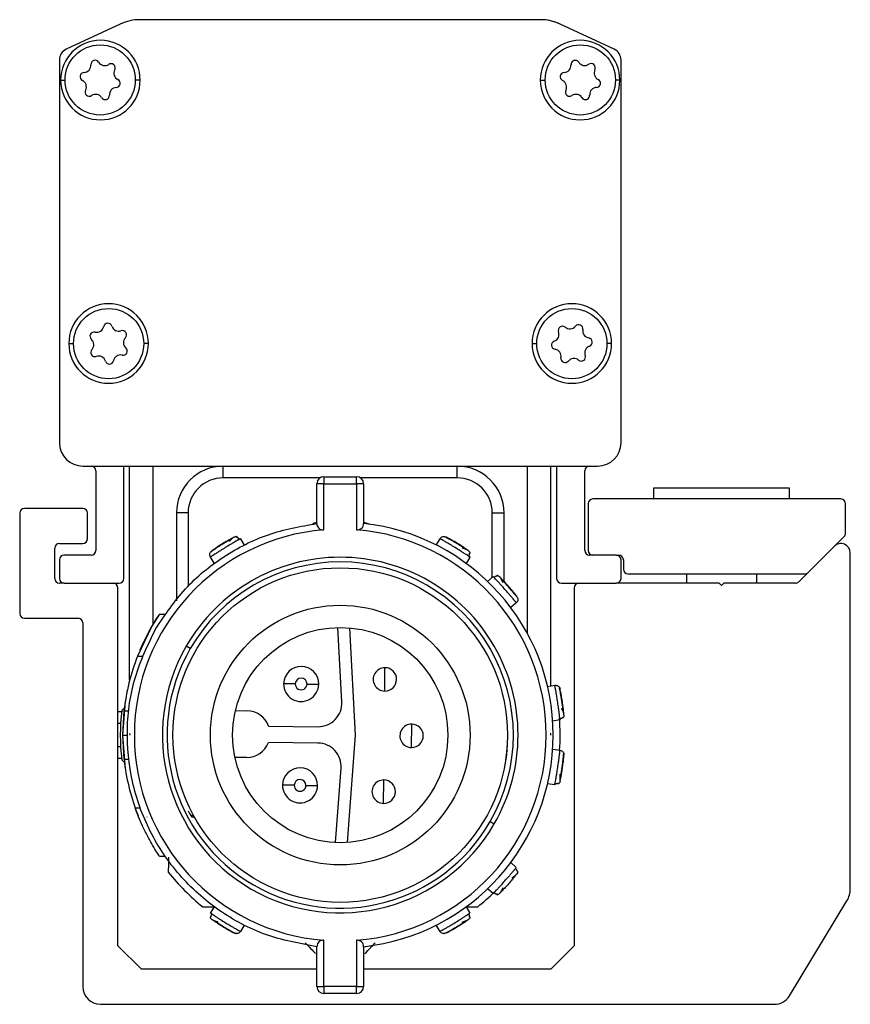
# Model space of a CAD drawing. Header units: millimetres. Extents: x -741 to 2848, y 394 to 730.
# Tile 1 of 15: x -741 to -706, y 539 to 581. Entities that reach past the tile are written whole.
import ezdxf

# ---------------------------------------------------------------- set-up
doc = ezdxf.new("R2010")
doc.units = ezdxf.units.MM

# ---------------------------------------------------------------- blocks, each defined once
blk = doc.blocks.new('Drawing View4')
at = {"color": 7, "linetype": 'Continuous', "lineweight": 25}
for p, q in [((-18.398, 30.394), (-20.707, 29.316)), ((-18.398, 30.393), (-20.707, 29.317)), ((-0.439, 30.581), (-17.552, 30.581)), ((2.716, 29.316), (0.406, 30.394)), ((2.716, 29.317), (0.407, 30.393)), ((-20.996, 28.863), (-20.996, 12.501)), ((3.004, 12.501), (3.004, 28.863)), ((-20.946, 28.001), (-20.757, 28.001)), ((-17.546, 28.001), (-17.757, 28.001)), ((-0.446, 28.001), (-0.234, 28.001)), ((2.954, 28.001), (2.766, 28.001)), ((-20.596, 16.741), (-20.396, 16.741)), ((-17.196, 16.741), (-17.396, 16.741)), ((-0.796, 16.741), (-0.596, 16.741)), ((2.604, 16.741), (2.404, 16.741)), ((-19.996, 11.501), (2.004, 11.501)), ((-19.996, 11.499), (-19.646, 11.499)), ((-18.246, 11.499), (0.254, 11.499)), ((-18.246, 6.694), (-18.246, 11.499)), ((-17.996, 2.346), (-17.996, 11.499)), ((-16.996, 4.745), (-16.996, 11.499)), ((-13.996, 10.999), (-13.996, 11.499)), ((-3.996, 10.999), (-3.996, 11.499)), ((-0.996, 4.34), (-0.996, 11.499)), ((0.004, 2.106), (0.004, 11.499)), ((0.254, 11.499), (0.254, 6.694)), ((1.654, 11.499), (2.004, 11.499)), ((-19.446, 11.299), (-19.446, 7.894)), ((-9.859, 10.999), (-13.996, 10.999)), ((-9.696, 11.047), (-9.696, 10.747)), ((-9.696, 11.047), (-8.296, 11.047)), ((-3.996, 10.999), (-8.133, 10.999)), ((1.454, 7.894), (1.454, 11.299)), ((-9.996, 9.047), (-9.996, 10.747)), ((-9.696, 10.747), (-9.996, 10.747)), ((-9.696, 8.775), (-9.696, 10.747)), ((-9.696, 10.747), (-8.296, 10.747)), ((-8.296, 10.747), (-8.296, 8.775)), ((-7.996, 10.747), (-8.296, 10.747)), ((-7.996, 10.747), (-7.996, 9.047)), ((4.399, 10.556), (4.399, 10.101)), ((4.456, 10.556), (4.399, 10.556)), ((10.209, 10.556), (4.456, 10.556)), ((10.209, 10.101), (10.209, 10.556)), ((-19.997, 9.694), (-22.496, 9.694)), ((1.604, 9.894), (1.604, 7.894)), ((12.404, 10.094), (1.804, 10.094)), ((4.399, 10.101), (4.405, 10.094)), ((4.456, 10.101), (4.399, 10.101)), ((10.209, 10.101), (4.456, 10.101)), ((10.203, 10.094), (10.209, 10.101)), ((12.604, 8.635), (12.604, 9.894)), ((-22.696, 9.494), (-22.696, 5.194)), ((-19.797, 8.394), (-19.797, 9.494)), ((-15.996, 9.499), (-15.996, 5.734)), ((-15.496, 9.499), (-15.996, 9.499)), ((-15.496, 9.499), (-15.496, 6.349)), ((-2.496, 9.499), (-1.996, 9.499)), ((-2.496, 6.755), (-2.496, 9.499)), ((-1.996, 6.572), (-1.996, 9.499)), ((-4.544, 8.489), (-4.546, 8.49)), ((10.999, 6.953), (12.545, 8.493)), ((-20.996, 8.194), (-19.997, 8.194)), ((-13.259, 8.395), (-13.095, 8.127)), ((-4.897, 8.127), (-4.732, 8.395)), ((12.122, 8.071), (10.598, 6.553)), ((-21.196, 6.694), (-21.196, 7.994)), ((-19.646, 7.694), (-20.796, 7.694)), ((-14.537, 7.822), (-14.538, 7.82)), ((-14.374, 7.343), (-14.538, 7.612)), ((-3.453, 7.612), (-3.618, 7.343)), ((2.804, 7.694), (1.654, 7.694)), ((2.804, 7.694), (2.905, 7.694)), ((12.804, -6.563), (12.804, 7.788)), ((-20.996, 7.494), (-20.996, 6.694)), ((3.004, 6.694), (3.004, 7.494)), ((3.105, 7.496), (3.107, 7.093)), ((-2.7, 6.574), (-2.465, 6.782)), ((3.307, 6.894), (10.858, 6.894)), ((5.804, 6.894), (5.804, 6.494)), ((8.804, 6.494), (8.804, 6.894)), ((-20.796, 6.494), (-20.996, 6.494)), ((-20.796, 6.494), (-18.446, 6.494)), ((0.454, 6.494), (2.804, 6.494)), ((7.204, 6.494), (2.804, 6.494)), ((7.304, 6.394), (7.204, 6.494)), ((7.404, 6.494), (7.304, 6.394)), ((10.456, 6.494), (7.404, 6.494)), ((-18.496, -9.006), (-18.496, 6.294)), ((1.004, 6.294), (1.004, -9.006)), ((-1.471, 5.659), (-1.706, 5.45)), ((-16.723, 5.177), (-17.05, 4.653)), ((-16.723, 5.177), (-16.481, 5.177)), ((-22.496, 4.994), (-20.196, 4.994)), ((-19.996, 4.794), (-19.996, -10.756)), ((-17.05, 4.653), (-17.662, 3.377)), ((-8.93, 1.417), (-9.104, 4.601)), ((-8.602, 4.586), (-8.352, -0.004)), ((-15.404, 3.703), (-15.578, 3.803)), ((-17.662, 3.377), (-17.447, 3.377)), ((-7.094, 1.883), (-7.083, 2.883)), ((-0.137, 2.085), (0.174, 2.131)), ((0.367, 2.048), (0.366, 2.05)), ((-18.182, 1.453), (-18.296, 0.003)), ((-18.342, 1.003), (-18.496, 1.003)), ((-18.203, 1.186), (-18.336, 1.06)), ((-18.238, 1.037), (-18.296, 0.002)), ((-18.238, 1.037), (-18.037, 1.037)), ((-13.475, 1.05), (-12.985, 1.045)), ((-18.382, 0.503), (-18.496, 0.503)), ((-5.951, -0.53), (-5.941, 0.47)), ((0.396, 0.648), (0.085, 0.601)), ((-18.296, 0.003), (-18.182, -1.447)), ((-18.296, 0.002), (-18.096, 0.002)), ((-18.296, 0.002), (-18.238, -1.033)), ((-17.996, 0.067), (-17.991, 0)), ((-17.995, 0.033), (-17.992, 0)), ((-12.055, 0.385), (-9.939, 0.362)), ((0.004, 0.064), (-0.025, 0.053)), ((0, 0), (0.004, 0.067)), ((-9.946, -0.337), (-12.063, -0.315)), ((-8.352, -0.004), (-8.699, -4.588)), ((-18.382, -0.497), (-18.496, -0.497)), ((0.085, -0.596), (0.396, -0.643)), ((0.556, -0.779), (0.556, -0.777)), ((-18.342, -0.997), (-18.496, -0.997)), ((-18.336, -1.055), (-18.195, -1.189)), ((-18.238, -1.033), (-18.037, -1.033)), ((-13.006, -0.955), (-13.496, -0.95)), ((-9.201, -4.593), (-8.96, -1.413)), ((-7.144, -2.917), (-7.134, -1.917)), ((0.174, -2.126), (-0.137, -2.08)), ((-17.759, -3.112), (-17.546, -3.112)), ((-15.268, -3.446), (-15.36, -3.431)), ((-2.587, -3.697), (-2.414, -3.797)), ((-16.475, -5.182), (-16.717, -5.182)), ((-1.707, -5.446), (-1.472, -5.655)), ((-1.412, -5.861), (-1.446, -5.927)), ((-2.464, -6.776), (-2.699, -6.568)), ((10.2, -11.144), (12.66, -7.081)), ((-14.538, -7.607), (-14.374, -7.338)), ((-3.618, -7.338), (-3.453, -7.607)), ((-13.095, -8.122), (-13.259, -8.39)), ((-4.732, -8.39), (-4.897, -8.122)), ((-13.447, -8.484), (-13.445, -8.485)), ((-9.696, -10.742), (-9.696, -8.77)), ((-8.296, -8.77), (-8.296, -10.742)), ((-17.496, -10.006), (-18.496, -9.006)), ((-9.996, -10.742), (-9.996, -9.042)), ((-7.996, -9.042), (-7.996, -10.742)), ((1.004, -9.006), (0.004, -10.006)), ((-9.996, -10.006), (-17.496, -10.006)), ((0.004, -10.006), (-7.996, -10.006)), ((-9.996, -10.742), (-9.696, -10.742)), ((-8.296, -10.742), (-9.696, -10.742)), ((-8.296, -11.042), (-8.296, -10.742)), ((-8.296, -11.042), (-9.696, -11.042)), ((-19.246, -11.506), (9.558, -11.506))]:
    blk.add_line(p, q, dxfattribs=at)
at = {"color": 7, "linetype": 'Continuous', "lineweight": 25, "flags": 128}
for points in [[(-8.296, 10.747), (-8.296, 10.806), (-8.296, 10.862), (-8.296, 10.914), (-8.296, 10.96), (-8.296, 10.997), (-8.296, 11.025), (-8.296, 11.042), (-8.296, 11.047)], [(-10.166, 9.048), (-10.132, 9.06), (-9.996, 9.103)], [(-7.996, 9.103), (-7.859, 9.06), (-7.737, 9.015)], [(-10.916, 2.19), (-11.013, 2.191), (-11.107, 2.192), (-11.194, 2.193), (-11.269, 2.194), (-11.332, 2.194), (-11.378, 2.195), (-11.406, 2.195), (-11.416, 2.195)], [(-10.416, 2.185), (-10.318, 2.184), (-10.225, 2.183), (-10.138, 2.182), (-10.062, 2.181), (-10, 2.18), (-9.954, 2.18), (-9.926, 2.179), (-9.916, 2.179)], [(-10.962, -2.144), (-11.059, -2.143), (-11.153, -2.142), (-11.239, -2.141), (-11.315, -2.14), (-11.377, -2.14), (-11.423, -2.139), (-11.452, -2.139), (-11.461, -2.139)], [(-10.462, -2.149), (-10.364, -2.15), (-10.27, -2.151), (-10.184, -2.152), (-10.108, -2.153), (-10.046, -2.154), (-10, -2.154), (-9.971, -2.154), (-9.962, -2.154)], [(-9.696, -10.742), (-9.696, -10.801), (-9.696, -10.857), (-9.696, -10.909), (-9.696, -10.954), (-9.696, -10.992), (-9.696, -11.02), (-9.696, -11.037), (-9.696, -11.042)], [(-8.296, -10.742), (-8.237, -10.742), (-8.181, -10.742), (-8.129, -10.742), (-8.084, -10.742), (-8.046, -10.742), (-8.019, -10.742), (-8.002, -10.742), (-7.996, -10.742)]]:
    blk.add_lwpolyline(points, dxfattribs=at)
at = {"color": 7, "linetype": 'Continuous', "lineweight": 25}
for centre, radius in [((-19.257, 28.006), 1.5), ((1.266, 28.006), 1.5), ((-18.896, 16.734), 1.5), ((0.904, 16.734), 1.5), ((-8.996, 0.003), 7.15), ((-8.996, 0.003), 5.55), ((-8.996, 0.003), 4.6)]:
    blk.add_circle(centre, radius, dxfattribs=at)
for centre, radius, start, end in [((-17.552, 28.581), 2, 90, 115.0169), ((-17.552, 28.581), 2, 89.9525, 115.0255), ((-0.439, 28.581), 2, 64.9831, 90), ((-0.439, 28.581), 2, 64.9709, 86.9027), ((-19.246, 28.001), 1.7, 0, 180), ((1.254, 28.001), 1.7, 0, 180), ((-20.496, 28.864), 0.5, 114.937, 180.0617), ((-20.496, 28.863), 0.5, 115.0169, 180), ((2.504, 28.864), 0.5, 359.9246, 64.9309), ((2.504, 28.863), 0.5, 0, 64.9831), ((-19.958, 28.634), 0.306, 272.3558, 3.8745), ((-19.474, 28.667), 0.179, 32.3558, 183.8745), ((-19.064, 28.927), 0.306, 212.3558, 303.8745), ((-18.793, 28.523), 0.179, 332.3558, 123.8745), ((0.561, 28.63), 0.306, 272.7094, 4.2282), ((1.046, 28.665), 0.179, 32.7094, 184.2282), ((1.454, 28.928), 0.306, 212.7094, 304.2282), ((1.727, 28.526), 0.179, 332.7094, 124.2282), ((-19.938, 28.149), 0.179, 92.3558, 243.8745), ((-18.363, 28.298), 0.306, 152.3558, 243.8745), ((0.584, 28.145), 0.179, 92.7094, 244.2282), ((2.159, 28.304), 0.306, 152.7094, 244.2282), ((-19.246, 28.001), 1.7, 180, 0), ((-20.152, 27.713), 0.306, 332.3558, 63.8745), ((-18.577, 27.862), 0.179, 272.3558, 63.8745), ((1.254, 28.001), 1.7, 180, 0), ((0.373, 27.707), 0.306, 332.7094, 64.2282), ((1.948, 27.866), 0.179, 272.7094, 64.2282), ((-19.722, 27.488), 0.179, 152.3558, 303.8745), ((-19.451, 27.084), 0.306, 32.3558, 123.8745), ((-18.557, 27.377), 0.306, 92.3558, 183.8745), ((0.805, 27.485), 0.179, 152.7094, 304.2282), ((1.078, 27.083), 0.306, 32.7094, 124.2282), ((1.486, 27.346), 0.179, 212.7094, 4.2282), ((1.971, 27.381), 0.306, 92.7094, 184.2282), ((-19.041, 27.344), 0.179, 212.3558, 3.8745), ((-18.896, 16.741), 1.7, 0, 180), ((0.904, 16.741), 1.7, 0, 180), ((-19.405, 17.526), 0.306, 256.9986, 348.5173), ((-18.929, 17.429), 0.179, 16.9986, 168.5173), ((-18.465, 17.571), 0.306, 196.9986, 288.5173), ((-18.311, 17.111), 0.179, 316.9986, 108.5173), ((0.501, 17.302), 0.179, 49.6326, 201.1513), ((0.816, 17.672), 0.306, 229.6326, 321.1513), ((1.194, 17.367), 0.179, 349.6326, 141.1513), ((1.672, 17.28), 0.306, 169.6326, 261.1513), ((-19.514, 17.053), 0.179, 76.9986, 228.5173), ((-19.836, 16.689), 0.306, 316.9986, 48.5173), ((-17.956, 16.78), 0.306, 136.9986, 228.5173), ((0.212, 16.669), 0.179, 109.6326, 261.1513), ((0.048, 17.126), 0.306, 289.6326, 21.1513), ((1.597, 16.8), 0.179, 289.6326, 81.1513), ((-18.896, 16.741), 1.7, 180, 0), ((-19.481, 16.358), 0.179, 136.9986, 288.5173), ((-18.277, 16.416), 0.179, 256.9986, 48.5173), ((0.904, 16.741), 1.7, 180, 0), ((0.137, 16.189), 0.306, 349.6326, 81.1513), ((1.76, 16.342), 0.306, 109.6326, 201.1513), ((-19.327, 15.898), 0.306, 16.9986, 108.5173), ((-18.862, 16.04), 0.179, 196.9986, 348.5173), ((-18.386, 15.943), 0.306, 76.9986, 168.5173), ((0.615, 16.102), 0.179, 169.6326, 321.1513), ((0.993, 15.797), 0.306, 49.6326, 141.1513), ((1.307, 16.167), 0.179, 229.6326, 21.1513), ((-19.996, 12.501), 1, 180, 270), ((-19.996, 12.499), 1, 180, 270), ((2.004, 12.501), 1, 270, 0), ((2.004, 12.499), 1, 270, 0), ((-19.646, 11.299), 0.2, 0, 90), ((-13.996, 9.499), 2, 90, 180), ((-3.996, 9.499), 2, 360, 90), ((1.654, 11.299), 0.2, 90, 180), ((-13.996, 9.499), 1.5, 90, 180), ((-9.696, 10.747), 0.3, 90, 180), ((-8.296, 10.747), 0.3, 360, 90), ((-3.996, 9.499), 1.5, 0, 90), ((-22.496, 9.494), 0.2, 90, 180), ((-19.997, 9.494), 0.2, 0, 90), ((1.804, 9.894), 0.2, 90, 180), ((12.404, 9.894), 0.2, 0, 90), ((-8.996, 0.003), 9.1, 276.309, 83.691), ((-8.996, 0.003), 8.8, 94.5625, 265.4375), ((-8.996, 0.003), 8.8, 274.5625, 85.4375), ((12.404, 8.635), 0.2, 314.8897, 0), ((-20.996, 7.994), 0.2, 90, 180), ((-19.997, 8.394), 0.2, 270, 0), ((12.404, 7.788), 0.4, 0, 134.8897), ((-20.796, 7.494), 0.2, 90, 180), ((-19.646, 7.894), 0.2, 270, 0), ((-8.996, 0.003), 7.6, 330, 150), ((1.654, 7.894), 0.2, 180, 270), ((1.804, 7.894), 0.2, 180, 270), ((2.804, 7.494), 0.2, 0, 90), ((2.905, 7.494), 0.2, 0.3718, 90), ((-8.996, 0.003), 7.4, 330, 150), ((3.307, 7.094), 0.2, 180.3718, 270), ((10.858, 7.094), 0.2, 270, 314.8897), ((-20.996, 6.694), 0.2, 180, 270), ((-20.796, 6.694), 0.2, 180, 270), ((-18.696, 6.294), 0.2, 0, 90), ((-18.446, 6.694), 0.2, 270, 0), ((0.454, 6.694), 0.2, 180, 270), ((1.204, 6.294), 0.2, 90, 180), ((2.804, 6.694), 0.2, 270, 0), ((10.456, 6.694), 0.2, 270, 314.8897), ((-22.496, 5.194), 0.2, 180, 270), ((-8.996, 0.003), 9.3, 146.192, 157.0267), ((-20.196, 4.794), 0.2, 0, 90), ((-8.996, 0.003), 7.6, 150, 330), ((-8.996, 0.003), 9.3, 158.7239, 173.6126), ((-8.996, 0.003), 7.4, 150, 330), ((-10.666, 2.187), 0.75, 359.3969, 179.3969), ((-7.088, 2.383), 0.5, 89.3969, 269.3969), ((-7.088, 2.383), 0.5, 269.3969, 89.3969), ((-10.666, 2.187), 0.75, 179.3969, 359.3969), ((-10.666, 2.187), 0.25, 359.3969, 179.3969), ((-10.666, 2.187), 0.25, 179.3969, 359.3969), ((-9.928, 1.362), 1, 269.3969, 3.1252), ((-8.996, 0.003), 9.4, 173.5425, 186.4574), ((-12.996, 0.045), 1, 19.8842, 89.3969), ((-5.946, -0.03), 0.5, 89.3969, 269.3969), ((-5.946, -0.03), 0.5, 269.3969, 89.3969), ((-8.996, 0.003), 9.4, 355.9692, 4.5102), ((-12.996, 0.045), 1, 269.3969, 338.9096), ((-9.957, -1.337), 1, 355.6686, 89.3969), ((-8.996, 0.003), 9.3, 187.3807, 201.7045), ((-10.712, -2.147), 0.75, 359.3969, 179.3969), ((-10.712, -2.147), 0.25, 359.3969, 179.3969), ((-7.139, -2.417), 0.5, 89.3969, 269.3969), ((-7.139, -2.417), 0.5, 269.3969, 89.3969), ((-10.712, -2.147), 0.75, 179.3969, 359.3969), ((-10.712, -2.147), 0.25, 179.3969, 359.3969), ((-8.996, 0.003), 9.4, 218.5426, 231.2957), ((-8.996, 0.003), 9.4, 308.7042, 314.4895), ((11.804, -6.563), 1, 328.8082, 0), ((-19.246, -10.756), 0.75, 180, 270), ((-9.696, -10.742), 0.3, 180.0011, 270), ((-8.296, -10.742), 0.3, 269.9999, 359.9995), ((9.558, -10.756), 0.75, 270, 328.8082)]:
    blk.add_arc(centre, radius, start, end, dxfattribs=at)
for points in [[(-16.877, 4.553), (-16.48, 5.144), (-15.685, 6.328), (-14.012, 7.682), (-12.1, 8.67), (-10.697, 8.922), (-9.996, 9.047)], [(-4.732, 8.395), (-4.717, 8.416), (-4.685, 8.456), (-4.615, 8.488), (-4.538, 8.496), (-4.491, 8.477), (-4.467, 8.467)], [(-14.538, 7.612), (-14.549, 7.635), (-14.571, 7.681), (-14.568, 7.758), (-14.539, 7.83), (-14.501, 7.864), (-14.482, 7.88)], [(-9.996, -9.042), (-10.738, -8.906), (-12.221, -8.633), (-14.233, -7.547), (-15.929, -6.038), (-17.198, -4.149), (-17.968, -2.008), (-18.18, 0.252), (-17.864, 2.517), (-17.206, 3.874), (-16.877, 4.553)], [(0.174, 2.131), (0.2, 2.132), (0.25, 2.134), (0.32, 2.101), (0.376, 2.047), (0.392, 1.999), (0.4, 1.975)], [(0.396, -0.643), (0.42, -0.649), (0.47, -0.662), (0.527, -0.714), (0.564, -0.782), (0.565, -0.833), (0.566, -0.858)], [(-15.206, -3.556), (-15.219, -3.544), (-15.245, -3.522), (-15.294, -3.502), (-15.329, -3.499), (-15.347, -3.497)], [(-13.259, -8.39), (-13.275, -8.41), (-13.306, -8.451), (-13.376, -8.483), (-13.454, -8.491), (-13.501, -8.472), (-13.524, -8.462)]]:
    blk.add_open_spline(points, degree=3, dxfattribs=at)
for points, knots in [([(-9.996, 9.047), (-9.992, 9.012), (-9.986, 8.947), (-9.937, 8.866), (-9.869, 8.809), (-9.787, 8.775), (-9.725, 8.775), (-9.696, 8.775)], [0, 0, 0, 0, 0.26755, 0.49241, 0.671737, 0.844592, 1, 1, 1, 1]), ([(-8.296, 8.775), (-8.271, 8.774), (-8.22, 8.774), (-8.145, 8.798), (-8.071, 8.847), (-8.009, 8.932), (-8, 9.006), (-7.996, 9.047)], [0, 0, 0, 0, 0.1319347, 0.2733367, 0.4397904, 0.6891969, 1, 1, 1, 1]), ([(-13.524, 8.467), (-13.532, 8.463), (-13.547, 8.455), (-13.662, 8.393), (-13.823, 8.301), (-14.012, 8.189), (-14.198, 8.072), (-14.353, 7.969), (-14.461, 7.895), (-14.475, 7.885), (-14.482, 7.88)], [0, 0, 0, 0, 0.124106, 0.248734, 0.374111, 0.499999, 0.625886, 0.751263, 0.875889, 1, 1, 1, 1]), ([(-13.564, 8.446), (-13.568, 8.443), (-13.578, 8.437), (-13.616, 8.403), (-13.672, 8.351), (-13.723, 8.301), (-13.75, 8.275)], [0, 0, 0, 0, 0.227909, 0.471045, 0.728937, 1, 1, 1, 1]), ([(-13.524, 8.467), (-13.501, 8.478), (-13.469, 8.493), (-13.435, 8.489), (-13.427, 8.488)], [0, 0, 0, 0, 0.744505, 1, 1, 1, 1]), ([(-13.406, 8.459), (-13.404, 8.468), (-13.399, 8.487), (-13.417, 8.489), (-13.427, 8.491)], [0, 0, 0, 0, 0.443444, 1, 1, 1, 1]), ([(-13.304, 8.357), (-13.31, 8.368), (-13.323, 8.39), (-13.35, 8.418), (-13.382, 8.442), (-13.407, 8.452), (-13.419, 8.458)], [0, 0, 0, 0, 0.2326642, 0.4795783, 0.7369952, 1, 1, 1, 1]), ([(-4.289, 8.351), (-4.306, 8.361), (-4.37, 8.397), (-4.454, 8.442), (-4.531, 8.483), (-4.541, 8.488), (-4.546, 8.49)], [0, 0, 0, 0, 0.102591, 0.402079, 0.701041, 1, 1, 1, 1]), ([(-3.509, 7.88), (-3.516, 7.885), (-3.53, 7.895), (-3.638, 7.969), (-3.793, 8.072), (-3.979, 8.189), (-4.168, 8.301), (-4.33, 8.393), (-4.445, 8.455), (-4.46, 8.463), (-4.467, 8.467)], [0, 0, 0, 0, 0.124106, 0.248734, 0.374111, 0.499999, 0.625886, 0.751263, 0.875889, 1, 1, 1, 1]), ([(-13.312, 8.366), (-13.326, 8.359), (-13.359, 8.34), (-13.447, 8.29), (-13.564, 8.223), (-13.717, 8.132), (-13.908, 8.018), (-14.096, 7.9), (-14.246, 7.804), (-14.36, 7.731), (-14.448, 7.673), (-14.521, 7.624), (-14.532, 7.616), (-14.538, 7.612)], [0, 0, 0, 0, 0.056418, 0.142667, 0.228845, 0.305282, 0.428447, 0.55163, 0.628055, 0.714208, 0.800392, 0.876834, 1, 1, 1, 1]), ([(-13.617, 8.401), (-13.659, 8.378), (-13.742, 8.331), (-13.898, 8.24), (-14.057, 8.143), (-14.197, 8.054), (-14.269, 8.005), (-14.298, 7.986)], [0, 0, 0, 0, 0.213637, 0.4281642, 0.6432582, 0.8584982, 1, 1, 1, 1]), ([(-13.259, 8.395), (-13.264, 8.393), (-13.269, 8.391), (-13.307, 8.369), (-13.312, 8.366)], [0, 0, 0, 0, 0.859949, 1, 1, 1, 1]), ([(-13.312, 8.366), (-13.307, 8.369), (-13.269, 8.391), (-13.264, 8.393), (-13.259, 8.395)], [0, 0, 0, 0, 0.139413, 1, 1, 1, 1]), ([(-3.503, 7.646), (-3.516, 7.654), (-3.548, 7.676), (-3.633, 7.731), (-3.745, 7.804), (-3.896, 7.9), (-4.084, 8.018), (-4.275, 8.132), (-4.428, 8.223), (-4.545, 8.29), (-4.637, 8.342), (-4.713, 8.385), (-4.725, 8.392), (-4.732, 8.395)], [0, 0, 0, 0, 0.056418, 0.142667, 0.228845, 0.305282, 0.428447, 0.55163, 0.628055, 0.714208, 0.800392, 0.876834, 1, 1, 1, 1]), ([(-3.611, 7.933), (-3.65, 7.96), (-3.73, 8.013), (-3.881, 8.11), (-4.041, 8.208), (-4.184, 8.292), (-4.259, 8.335), (-4.289, 8.351)], [0, 0, 0, 0, 0.213637, 0.428164, 0.643258, 0.858498, 1, 1, 1, 1]), ([(-14.298, 7.986), (-14.314, 7.976), (-14.375, 7.935), (-14.453, 7.881), (-14.525, 7.831), (-14.534, 7.824), (-14.538, 7.82)], [0, 0, 0, 0, 0.102591, 0.402079, 0.701041, 1, 1, 1, 1]), ([(-3.546, 7.906), (-3.551, 7.908), (-3.561, 7.914), (-3.608, 7.933), (-3.68, 7.959), (-3.748, 7.982), (-3.783, 7.994)], [0, 0, 0, 0, 0.227909, 0.471045, 0.728937, 1, 1, 1, 1]), ([(-3.509, 7.88), (-3.489, 7.864), (-3.462, 7.843), (-3.45, 7.811), (-3.447, 7.803)], [0, 0, 0, 0, 0.7445049, 1, 1, 1, 1]), ([(-3.507, 7.634), (-3.501, 7.644), (-3.487, 7.666), (-3.474, 7.703), (-3.467, 7.743), (-3.469, 7.769), (-3.471, 7.783)], [0, 0, 0, 0, 0.232664, 0.479578, 0.736995, 1, 1, 1, 1]), ([(-3.453, 7.612), (-3.457, 7.615), (-3.462, 7.618), (-3.498, 7.642), (-3.503, 7.646)], [0, 0, 0, 0, 0.859949, 1, 1, 1, 1]), ([(-3.503, 7.646), (-3.498, 7.642), (-3.462, 7.618), (-3.457, 7.615), (-3.453, 7.612)], [0, 0, 0, 0, 0.139413, 1, 1, 1, 1]), ([(-3.463, 7.772), (-3.454, 7.773), (-3.435, 7.777), (-3.441, 7.795), (-3.444, 7.804)], [0, 0, 0, 0, 0.443444, 1, 1, 1, 1]), ([(-2.423, 6.739), (-2.427, 6.743), (-2.457, 6.775), (-2.461, 6.779), (-2.465, 6.782)], [0, 0, 0, 0, 0.13961, 1, 1, 1, 1]), ([(-2.293, 6.795), (-2.307, 6.793), (-2.333, 6.791), (-2.371, 6.777), (-2.405, 6.758), (-2.424, 6.741), (-2.433, 6.733)], [0, 0, 0, 0, 0.263005, 0.520422, 0.767336, 1, 1, 1, 1]), ([(-1.471, 5.659), (-1.476, 5.665), (-1.484, 5.676), (-1.539, 5.743), (-1.607, 5.825), (-1.694, 5.928), (-1.809, 6.063), (-1.954, 6.231), (-2.103, 6.396), (-2.224, 6.527), (-2.315, 6.626), (-2.385, 6.7), (-2.412, 6.728), (-2.423, 6.739)], [0, 0, 0, 0, 0.123163, 0.199566, 0.285687, 0.371738, 0.448073, 0.571108, 0.694243, 0.770709, 0.856967, 0.943397, 1, 1, 1, 1]), ([(-2.276, 6.824), (-2.286, 6.826), (-2.304, 6.828), (-2.305, 6.809), (-2.305, 6.8)], [0, 0, 0, 0, 0.552784, 1, 1, 1, 1]), ([(-2.276, 6.821), (-2.268, 6.82), (-2.235, 6.814), (-2.21, 6.791), (-2.19, 6.773)], [0, 0, 0, 0, 0.247409, 1, 1, 1, 1]), ([(-1.446, 5.932), (-1.451, 5.939), (-1.462, 5.952), (-1.543, 6.055), (-1.661, 6.198), (-1.805, 6.364), (-1.953, 6.527), (-2.08, 6.662), (-2.172, 6.755), (-2.184, 6.767), (-2.19, 6.773)], [0, 0, 0, 0, 0.124111, 0.248737, 0.374114, 0.500001, 0.625889, 0.751266, 0.875894, 1, 1, 1, 1]), ([(-2.031, 6.524), (-2.048, 6.556), (-2.083, 6.619), (-2.122, 6.686), (-2.148, 6.729), (-2.155, 6.737), (-2.159, 6.742)], [0, 0, 0, 0, 0.271063, 0.528955, 0.772092, 1, 1, 1, 1]), ([(-1.794, 6.328), (-1.829, 6.368), (-1.906, 6.454), (-2.022, 6.579), (-2.088, 6.649), (-2.121, 6.683)], [0, 0, 0, 0, 0.299364, 0.650411, 1, 1, 1, 1]), ([(-1.409, 5.858), (-1.413, 5.863), (-1.42, 5.872), (-1.472, 5.94), (-1.552, 6.04), (-1.656, 6.167), (-1.741, 6.267), (-1.788, 6.321), (-1.794, 6.328)], [0, 0, 0, 0, 0.19379, 0.387582, 0.581715, 0.776216, 0.970918, 1, 1, 1, 1]), ([(-1.411, 5.858), (-1.407, 5.836), (-1.399, 5.788), (-1.42, 5.715), (-1.454, 5.678), (-1.471, 5.659)], [0, 0, 0, 0, 0.311528, 0.655764, 1, 1, 1, 1]), ([(0.39, 0.708), (0.388, 0.723), (0.384, 0.762), (0.372, 0.862), (0.356, 0.995), (0.332, 1.172), (0.302, 1.392), (0.267, 1.612), (0.237, 1.787), (0.214, 1.92), (0.195, 2.024), (0.179, 2.11), (0.176, 2.123), (0.174, 2.131)], [0, 0, 0, 0, 0.056418, 0.142667, 0.228845, 0.305282, 0.428447, 0.55163, 0.628055, 0.714208, 0.800392, 0.876834, 1, 1, 1, 1]), ([(0.425, 1.764), (0.422, 1.782), (0.408, 1.855), (0.389, 1.948), (0.37, 2.034), (0.368, 2.044), (0.366, 2.05)], [0, 0, 0, 0, 0.102591, 0.402079, 0.701041, 1, 1, 1, 1]), ([(0.566, 0.864), (0.565, 0.872), (0.563, 0.889), (0.551, 1.019), (0.53, 1.204), (0.5, 1.422), (0.465, 1.639), (0.431, 1.821), (0.405, 1.949), (0.401, 1.966), (0.4, 1.975)], [0, 0, 0, 0, 0.124106, 0.248734, 0.374111, 0.499999, 0.625886, 0.751263, 0.875889, 1, 1, 1, 1]), ([(0.541, 0.975), (0.536, 1.022), (0.525, 1.117), (0.502, 1.296), (0.475, 1.481), (0.448, 1.645), (0.432, 1.73), (0.425, 1.764)], [0, 0, 0, 0, 0.213637, 0.428164, 0.643258, 0.858498, 1, 1, 1, 1]), ([(0.561, 0.908), (0.56, 0.913), (0.558, 0.925), (0.542, 0.973), (0.516, 1.045), (0.49, 1.112), (0.477, 1.146)], [0, 0, 0, 0, 0.227909, 0.471045, 0.728937, 1, 1, 1, 1]), ([(0.566, 0.864), (0.566, 0.838), (0.568, 0.803), (0.551, 0.773), (0.546, 0.766)], [0, 0, 0, 0, 0.744506, 1, 1, 1, 1]), ([(0.378, 0.704), (0.39, 0.705), (0.416, 0.709), (0.452, 0.722), (0.487, 0.743), (0.506, 0.761), (0.516, 0.771)], [0, 0, 0, 0, 0.232664, 0.479578, 0.736995, 1, 1, 1, 1]), ([(0.396, 0.648), (0.396, 0.653), (0.395, 0.658), (0.39, 0.702), (0.39, 0.708)], [0, 0, 0, 0, 0.859949, 1, 1, 1, 1]), ([(0.39, 0.708), (0.39, 0.702), (0.395, 0.658), (0.396, 0.653), (0.396, 0.648)], [0, 0, 0, 0, 0.139413, 1, 1, 1, 1]), ([(0.512, 0.758), (0.519, 0.753), (0.534, 0.741), (0.544, 0.756), (0.549, 0.764)], [0, 0, 0, 0, 0.443444, 1, 1, 1, 1]), ([(-1.846, 0.003), (-1.851, -0.194), (-1.864, -0.631), (-1.914, -1.073), (-1.964, -1.289), (-1.965, -1.295)], [0, 0, 0, 0, 0.4420108, 0.9857495, 1, 1, 1, 1]), ([(0.186, -2.067), (0.189, -2.052), (0.196, -2.014), (0.214, -1.914), (0.237, -1.782), (0.267, -1.606), (0.302, -1.387), (0.333, -1.167), (0.356, -0.99), (0.372, -0.856), (0.384, -0.751), (0.394, -0.664), (0.395, -0.651), (0.396, -0.643)], [0, 0, 0, 0, 0.056418, 0.142667, 0.228845, 0.305282, 0.428447, 0.55163, 0.628055, 0.714208, 0.800392, 0.876834, 1, 1, 1, 1]), ([(0.528, -1.068), (0.531, -1.049), (0.539, -0.976), (0.548, -0.881), (0.555, -0.794), (0.556, -0.782), (0.556, -0.777)], [0, 0, 0, 0, 0.102591, 0.402079, 0.701041, 1, 1, 1, 1]), ([(0.4, -1.97), (0.401, -1.961), (0.405, -1.944), (0.431, -1.816), (0.465, -1.634), (0.5, -1.417), (0.53, -1.199), (0.551, -1.014), (0.563, -0.884), (0.565, -0.867), (0.566, -0.858)], [0, 0, 0, 0, 0.1241056, 0.2487344, 0.3741106, 0.4999986, 0.625886, 0.7512626, 0.8758895, 1, 1, 1, 1]), ([(0.408, -1.856), (0.417, -1.809), (0.435, -1.715), (0.466, -1.538), (0.493, -1.353), (0.515, -1.188), (0.525, -1.102), (0.528, -1.068)], [0, 0, 0, 0, 0.213637, 0.4281642, 0.6432582, 0.8584982, 1, 1, 1, 1]), ([(0.409, -1.926), (0.409, -1.92), (0.41, -1.909), (0.409, -1.858), (0.405, -1.782), (0.4, -1.71), (0.398, -1.673)], [0, 0, 0, 0, 0.227909, 0.471045, 0.728937, 1, 1, 1, 1]), ([(0.174, -2.068), (0.186, -2.07), (0.211, -2.074), (0.25, -2.071), (0.289, -2.062), (0.313, -2.05), (0.325, -2.043)], [0, 0, 0, 0, 0.232664, 0.479578, 0.736995, 1, 1, 1, 1]), ([(0.174, -2.126), (0.175, -2.122), (0.177, -2.116), (0.185, -2.073), (0.186, -2.067)], [0, 0, 0, 0, 0.859949, 1, 1, 1, 1]), ([(0.186, -2.067), (0.185, -2.073), (0.177, -2.116), (0.175, -2.122), (0.174, -2.126)], [0, 0, 0, 0, 0.139413, 1, 1, 1, 1]), ([(0.317, -2.055), (0.322, -2.062), (0.334, -2.078), (0.347, -2.066), (0.355, -2.06)], [0, 0, 0, 0, 0.443444, 1, 1, 1, 1]), ([(0.4, -1.97), (0.393, -1.995), (0.384, -2.028), (0.359, -2.051), (0.353, -2.057)], [0, 0, 0, 0, 0.744506, 1, 1, 1, 1]), ([(-16.717, -5.182), (-16.725, -5.17), (-16.742, -5.145), (-16.875, -4.942), (-17.069, -4.621), (-17.296, -4.202), (-17.47, -3.833), (-17.581, -3.573), (-17.647, -3.41), (-17.699, -3.277), (-17.733, -3.183), (-17.755, -3.123), (-17.758, -3.115), (-17.759, -3.112)], [0, 0, 0, 0, 0.101914, 0.214829, 0.346939, 0.490821, 0.631706, 0.697116, 0.762183, 0.823721, 0.884692, 0.942289, 1, 1, 1, 1]), ([(-15.498, -3.238), (-15.455, -3.314), (-15.369, -3.465), (-15.354, -3.487), (-15.347, -3.497)], [0, 0, 0, 0, 0.5061829, 1, 1, 1, 1]), ([(-17.256, -3.486), (-17.254, -3.488), (-17.249, -3.493), (-17.248, -3.491), (-17.247, -3.49)], [0, 0, 0, 0, 0.483169, 1, 1, 1, 1]), ([(-15.36, -3.431), (-15.348, -3.429), (-15.312, -3.422), (-15.285, -3.437), (-15.268, -3.446)], [0, 0, 0, 0, 0.36131, 1, 1, 1, 1]), ([(-16.331, -5.212), (-16.334, -5.331), (-16.34, -5.547), (-16.345, -5.76), (-16.348, -5.855)], [0, 0, 0, 0, 0.5537923, 1, 1, 1, 1]), ([(-2.421, -6.732), (-2.41, -6.721), (-2.384, -6.693), (-2.314, -6.62), (-2.223, -6.522), (-2.103, -6.391), (-1.954, -6.226), (-1.809, -6.058), (-1.693, -5.922), (-1.607, -5.82), (-1.542, -5.741), (-1.516, -5.71), (-1.506, -5.697)], [0, 0, 0, 0, 0.066361, 0.165084, 0.265354, 0.354313, 0.497732, 0.640897, 0.72992, 0.830381, 0.929742, 1, 1, 1, 1]), ([(-1.436, -5.821), (-1.439, -5.808), (-1.444, -5.781), (-1.462, -5.745), (-1.485, -5.713), (-1.504, -5.696), (-1.514, -5.688)], [0, 0, 0, 0, 0.2631052, 0.5205868, 0.7674771, 1, 1, 1, 1]), ([(-1.506, -5.697), (-1.503, -5.694), (-1.476, -5.661), (-1.473, -5.656), (-1.47, -5.653)], [0, 0, 0, 0, 0.112859, 1, 1, 1, 1]), ([(-1.411, -5.86), (-1.409, -5.849), (-1.406, -5.826), (-1.419, -5.814), (-1.438, -5.82), (-1.44, -5.82)], [0, 0, 0, 0, 0.457299, 0.9372, 1, 1, 1, 1]), ([(-1.446, -5.927), (-1.451, -5.933), (-1.46, -5.945), (-1.539, -6.045), (-1.656, -6.186), (-1.8, -6.353), (-1.948, -6.518), (-2.078, -6.655), (-2.171, -6.749), (-2.183, -6.761), (-2.19, -6.768)], [0, 0, 0, 0, 0.1204107, 0.2439426, 0.3699217, 0.4955387, 0.6230038, 0.749648, 0.8759593, 1, 1, 1, 1]), ([(-1.667, -6.108), (-1.637, -6.087), (-1.58, -6.046), (-1.521, -6.002), (-1.483, -5.971), (-1.476, -5.964), (-1.472, -5.961)], [0, 0, 0, 0, 0.27126, 0.52922, 0.772291, 1, 1, 1, 1]), ([(-2.464, -6.776), (-2.46, -6.773), (-2.456, -6.769), (-2.425, -6.737), (-2.421, -6.732)], [0, 0, 0, 0, 0.868204, 1, 1, 1, 1]), ([(-2.434, -6.729), (-2.425, -6.737), (-2.406, -6.754), (-2.372, -6.773), (-2.337, -6.786), (-2.313, -6.788), (-2.303, -6.789)], [0, 0, 0, 0, 0.24827, 0.511897, 0.786846, 1, 1, 1, 1]), ([(-2.432, -6.726), (-2.423, -6.735), (-2.404, -6.752), (-2.369, -6.771), (-2.331, -6.785), (-2.305, -6.787), (-2.291, -6.788)], [0, 0, 0, 0, 0.2325036, 0.4793891, 0.736878, 1, 1, 1, 1]), ([(-2.156, -6.734), (-2.153, -6.73), (-2.146, -6.721), (-2.119, -6.678), (-2.08, -6.612), (-2.045, -6.548), (-2.027, -6.516)], [0, 0, 0, 0, 0.227705, 0.470763, 0.728724, 1, 1, 1, 1]), ([(-2.306, -6.796), (-2.305, -6.805), (-2.305, -6.824), (-2.287, -6.822), (-2.277, -6.82)], [0, 0, 0, 0, 0.445514, 1, 1, 1, 1]), ([(-2.304, -6.795), (-2.304, -6.803), (-2.303, -6.822), (-2.286, -6.82), (-2.276, -6.819)], [0, 0, 0, 0, 0.4329944, 1, 1, 1, 1]), ([(-2.19, -6.768), (-2.209, -6.785), (-2.235, -6.808), (-2.268, -6.814), (-2.276, -6.815)], [0, 0, 0, 0, 0.747487, 1, 1, 1, 1]), ([(-14.874, -7.333), (-14.749, -7.333), (-14.584, -7.333), (-14.417, -7.333), (-14.375, -7.333)], [0, 0, 0, 0, 0.752655, 1, 1, 1, 1]), ([(-3.616, -7.333), (-3.548, -7.333), (-3.381, -7.333), (-3.216, -7.333), (-3.118, -7.333)], [0, 0, 0, 0, 0.406488, 1, 1, 1, 1]), ([(-14.529, -7.766), (-14.537, -7.768), (-14.556, -7.772), (-14.551, -7.789), (-14.547, -7.799)], [0, 0, 0, 0, 0.4434432, 1, 1, 1, 1]), ([(-14.482, -7.875), (-14.502, -7.859), (-14.53, -7.838), (-14.542, -7.806), (-14.545, -7.798)], [0, 0, 0, 0, 0.7445043, 1, 1, 1, 1]), ([(-14.538, -7.607), (-14.534, -7.609), (-14.53, -7.613), (-14.493, -7.637), (-14.488, -7.64)], [0, 0, 0, 0, 0.859949, 1, 1, 1, 1]), ([(-14.488, -7.64), (-14.493, -7.637), (-14.53, -7.613), (-14.534, -7.609), (-14.538, -7.607)], [0, 0, 0, 0, 0.139413, 1, 1, 1, 1]), ([(-14.484, -7.629), (-14.491, -7.639), (-14.504, -7.661), (-14.517, -7.698), (-14.524, -7.737), (-14.522, -7.764), (-14.521, -7.778)], [0, 0, 0, 0, 0.232664, 0.479578, 0.736995, 1, 1, 1, 1]), ([(-14.488, -7.64), (-14.476, -7.649), (-14.443, -7.67), (-14.359, -7.726), (-14.246, -7.799), (-14.096, -7.895), (-13.908, -8.013), (-13.717, -8.127), (-13.564, -8.217), (-13.446, -8.285), (-13.355, -8.337), (-13.278, -8.38), (-13.267, -8.387), (-13.259, -8.39)], [0, 0, 0, 0, 0.056418, 0.142667, 0.228845, 0.305282, 0.428447, 0.55163, 0.628055, 0.714208, 0.800392, 0.876834, 1, 1, 1, 1]), ([(-14.482, -7.875), (-14.475, -7.88), (-14.461, -7.89), (-14.353, -7.964), (-14.198, -8.066), (-14.012, -8.184), (-13.823, -8.296), (-13.662, -8.388), (-13.547, -8.45), (-13.532, -8.458), (-13.524, -8.462)], [0, 0, 0, 0, 0.124106, 0.248734, 0.374111, 0.499999, 0.625886, 0.751263, 0.875889, 1, 1, 1, 1]), ([(-14.445, -7.901), (-14.441, -7.903), (-14.431, -7.909), (-14.384, -7.928), (-14.312, -7.954), (-14.243, -7.977), (-14.209, -7.989)], [0, 0, 0, 0, 0.227909, 0.471045, 0.728937, 1, 1, 1, 1]), ([(-14.381, -7.928), (-14.341, -7.954), (-14.262, -8.008), (-14.11, -8.105), (-13.951, -8.203), (-13.808, -8.287), (-13.732, -8.33), (-13.702, -8.346)], [0, 0, 0, 0, 0.213637, 0.428164, 0.643258, 0.858498, 1, 1, 1, 1]), ([(-4.732, -8.39), (-4.725, -8.387), (-4.713, -8.38), (-4.637, -8.337), (-4.545, -8.285), (-4.428, -8.218), (-4.275, -8.128), (-4.085, -8.013), (-3.896, -7.895), (-3.746, -7.8), (-3.633, -7.726), (-3.548, -7.671), (-3.516, -7.649), (-3.503, -7.64)], [0, 0, 0, 0, 0.123163, 0.199566, 0.285687, 0.371738, 0.448073, 0.571108, 0.694243, 0.770709, 0.856967, 0.943397, 1, 1, 1, 1]), ([(-4.467, -8.462), (-4.46, -8.458), (-4.445, -8.45), (-4.33, -8.388), (-4.168, -8.296), (-3.979, -8.184), (-3.793, -8.066), (-3.638, -7.964), (-3.53, -7.89), (-3.516, -7.88), (-3.509, -7.875)], [0, 0, 0, 0, 0.1241105, 0.2487374, 0.374114, 0.5000014, 0.6258894, 0.7512656, 0.8758944, 1, 1, 1, 1]), ([(-4.017, -8.188), (-3.972, -8.16), (-3.873, -8.1), (-3.73, -8.008), (-3.65, -7.954), (-3.611, -7.928)], [0, 0, 0, 0, 0.299364, 0.650411, 1, 1, 1, 1]), ([(-3.783, -7.989), (-3.748, -7.977), (-3.68, -7.954), (-3.608, -7.928), (-3.561, -7.909), (-3.551, -7.903), (-3.546, -7.901)], [0, 0, 0, 0, 0.271063, 0.528955, 0.772092, 1, 1, 1, 1]), ([(-3.447, -7.799), (-3.45, -7.807), (-3.462, -7.838), (-3.489, -7.859), (-3.509, -7.875)], [0, 0, 0, 0, 0.247408, 1, 1, 1, 1]), ([(-3.471, -7.778), (-3.469, -7.764), (-3.467, -7.737), (-3.474, -7.698), (-3.487, -7.661), (-3.501, -7.639), (-3.507, -7.629)], [0, 0, 0, 0, 0.263005, 0.520422, 0.767336, 1, 1, 1, 1]), ([(-3.503, -7.64), (-3.498, -7.637), (-3.462, -7.613), (-3.457, -7.609), (-3.453, -7.607)], [0, 0, 0, 0, 0.13961, 1, 1, 1, 1]), ([(-3.445, -7.8), (-3.441, -7.79), (-3.436, -7.773), (-3.455, -7.769), (-3.463, -7.767)], [0, 0, 0, 0, 0.5527842, 1, 1, 1, 1]), ([(-13.702, -8.346), (-13.686, -8.356), (-13.622, -8.392), (-13.538, -8.437), (-13.46, -8.478), (-13.45, -8.483), (-13.445, -8.485)], [0, 0, 0, 0, 0.102591, 0.402079, 0.701041, 1, 1, 1, 1]), ([(-4.546, -8.484), (-4.569, -8.484), (-4.617, -8.484), (-4.686, -8.45), (-4.717, -8.41), (-4.732, -8.39)], [0, 0, 0, 0, 0.311528, 0.655764, 1, 1, 1, 1]), ([(-4.546, -8.485), (-4.541, -8.483), (-4.531, -8.478), (-4.455, -8.438), (-4.342, -8.377), (-4.2, -8.296), (-4.086, -8.23), (-4.025, -8.193), (-4.017, -8.188)], [0, 0, 0, 0, 0.19379, 0.387582, 0.581715, 0.776216, 0.970918, 1, 1, 1, 1]), ([(-9.696, -8.77), (-9.721, -8.769), (-9.772, -8.769), (-9.847, -8.793), (-9.92, -8.842), (-9.983, -8.927), (-9.991, -9.001), (-9.996, -9.042)], [0, 0, 0, 0, 0.131935, 0.273337, 0.43979, 0.689197, 1, 1, 1, 1]), ([(-7.996, -9.042), (-7.999, -9.007), (-8.006, -8.942), (-8.055, -8.861), (-8.122, -8.804), (-8.205, -8.77), (-8.266, -8.77), (-8.296, -8.77)], [0, 0, 0, 0, 0.267546, 0.492406, 0.671733, 0.84459, 1, 1, 1, 1]), ([(-10.496, -8.872), (-10.413, -8.958), (-10.265, -9.115), (-10.118, -9.269), (-10.053, -9.338)], [0, 0, 0, 0, 0.553792, 1, 1, 1, 1]), ([(-7.939, -9.338), (-7.856, -9.25), (-7.709, -9.096), (-7.56, -8.94), (-7.496, -8.872)], [0, 0, 0, 0, 0.566189, 1, 1, 1, 1])]:
    blk.add_open_spline(points, degree=3, knots=knots, dxfattribs=at)

msp = doc.modelspace()

# ---------------------------------------------------------------- block references
at = {"color": 7, "linetype": 'Continuous', "lineweight": 25}
msp.add_blockref('Drawing View4', (-718.41, 550.147), dxfattribs=at)

doc.saveas('drawing.dxf')
